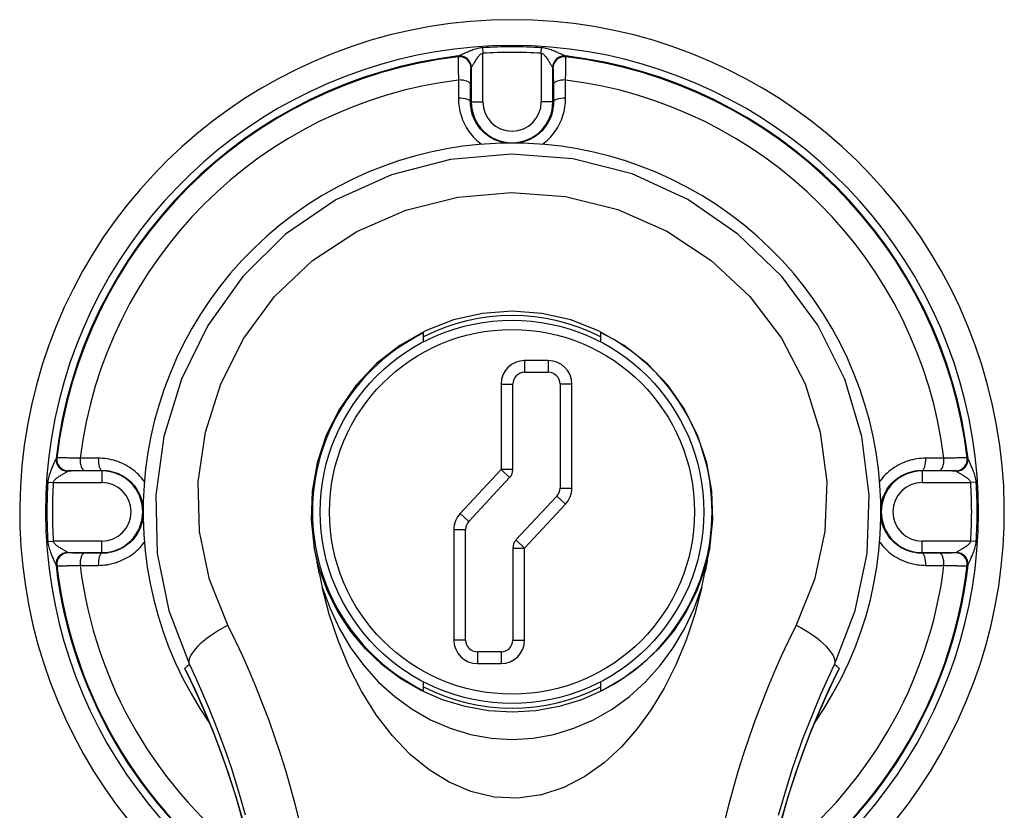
# Model space of a CAD drawing. Header units: inches. Extents: x 4 to 150, y 6 to 82.
# Tile 91 of 100: x 59.31 to 60.97, y 33.17 to 34.51. Entities that reach past the tile are written whole.
import ezdxf

# ---------------------------------------------------------------- set-up
doc = ezdxf.new("R2010")
doc.units = ezdxf.units.IN
doc.header["$MEASUREMENT"] = 0
doc.layers.add('Visible Edges(ANSI)', color=7, linetype='Continuous', lineweight=25)
doc.layers.add('Visible Tangent Edges(ANSI)', color=7, linetype='Continuous', lineweight=25)

msp = doc.modelspace()

# ---------------------------------------------------------------- linework, layer by layer
at = {"layer": 'Visible Edges(ANSI)'}
for p, q in [((59.9893, 33.9605), (59.9893, 33.9755)), ((60.2893, 33.9765), (60.2893, 33.9605)), ((60.1607, 33.9088), (60.2007, 33.9088)), ((60.1407, 33.7441), (60.1407, 33.8888)), ((60.2207, 33.8888), (60.2207, 33.7126)), ((60.066, 33.6562), (60.1353, 33.7304)), ((60.2153, 33.6989), (60.146, 33.6247)), ((60.0607, 33.4551), (60.0607, 33.6425)), ((60.1407, 33.611), (60.1407, 33.4551)), ((60.1207, 33.4351), (60.0807, 33.4351)), ((59.9893, 33.3694), (59.9893, 33.3843)), ((60.2893, 33.3843), (60.2893, 33.3684))]:
    msp.add_line(p, q, dxfattribs=at)
at = {"layer": 'Visible Edges(ANSI)', "flags": 128}
for points in [[(60.4744, 33.6105), (60.4796, 33.6587), (60.478, 33.7074), (60.4694, 33.7556), (60.4538, 33.8023), (60.4316, 33.8464), (60.403, 33.8872), (60.3687, 33.9234), (60.3293, 33.9544), (60.2856, 33.9793), (60.2388, 33.9975), (60.1896, 34.0086), (60.1393, 34.0124), (60.0891, 34.0087), (60.0399, 33.9975), (59.993, 33.9793), (59.9493, 33.9544), (59.9098, 33.9235), (59.8755, 33.8872), (59.8469, 33.8464), (59.8247, 33.8024), (59.8092, 33.7556), (59.8005, 33.7074), (59.7989, 33.6587), (59.8042, 33.6105)], [(59.8042, 33.6105), (59.8047, 33.6077), (59.8052, 33.605), (59.8057, 33.6022), (59.8062, 33.5995), (59.8068, 33.5967), (59.8073, 33.594), (59.8078, 33.5912), (59.8084, 33.5885), (59.8089, 33.5857), (59.8095, 33.583), (59.81, 33.5802), (59.8106, 33.5775), (59.8112, 33.5747), (59.8117, 33.572), (59.8123, 33.5692), (59.8129, 33.5665), (59.8135, 33.5638), (59.8141, 33.561), (59.8147, 33.5583), (59.8153, 33.5555), (59.8159, 33.5528), (59.8165, 33.55), (59.8171, 33.5473), (59.8178, 33.5446)], [(60.4608, 33.5446), (60.4614, 33.5473), (60.462, 33.5501), (60.4626, 33.5528), (60.4632, 33.5556), (60.4639, 33.5583), (60.4645, 33.5611), (60.4651, 33.5638), (60.4656, 33.5666), (60.4662, 33.5693), (60.4668, 33.5721), (60.4674, 33.5749), (60.468, 33.5776), (60.4685, 33.5804), (60.4691, 33.5831), (60.4697, 33.5859), (60.4702, 33.5886), (60.4707, 33.5914), (60.4713, 33.5941), (60.4718, 33.5969), (60.4723, 33.5996), (60.4729, 33.6023), (60.4734, 33.6051), (60.4739, 33.6078), (60.4744, 33.6105)], [(60.4608, 33.5446), (60.4488, 33.4992), (60.4341, 33.4549), (60.4167, 33.4129), (60.397, 33.3736), (60.3751, 33.3372), (60.351, 33.304), (60.3247, 33.2741), (60.2953, 33.247), (60.2627, 33.2237), (60.2271, 33.2052), (60.189, 33.1926), (60.149, 33.187), (60.1089, 33.189), (60.0696, 33.1983), (60.0328, 33.214), (59.9987, 33.2351), (59.9669, 33.2613), (59.9371, 33.2925), (59.9094, 33.3284), (59.8844, 33.3683), (59.8629, 33.4105), (59.8447, 33.4543), (59.8298, 33.4989), (59.8178, 33.5446)], [(59.5867, 33.4035), (59.6025, 33.3705), (59.6177, 33.3365), (59.6322, 33.3014), (59.6461, 33.2653), (59.6592, 33.2282), (59.6714, 33.1902), (59.6828, 33.1512), (59.6932, 33.1113), (59.7026, 33.0707), (59.7109, 33.0291), (59.7181, 32.9867), (59.7241, 32.9435), (59.7289, 32.8996), (59.7323, 32.8551), (59.7344, 32.8101), (59.7352, 32.7648)], [(60.5434, 32.7648), (60.5441, 32.8101), (60.5462, 32.8551), (60.5497, 32.8996), (60.5544, 32.9435), (60.5604, 32.9867), (60.5676, 33.0291), (60.576, 33.0707), (60.5853, 33.1113), (60.5957, 33.1512), (60.6071, 33.1902), (60.6194, 33.2282), (60.6325, 33.2653), (60.6463, 33.3014), (60.6609, 33.3365), (60.6761, 33.3705), (60.6918, 33.4035)], [(60.6936, 33.4071), (60.6935, 33.4069), (60.6934, 33.4068), (60.6934, 33.4066), (60.6933, 33.4065), (60.6932, 33.4063), (60.6932, 33.4062), (60.6931, 33.406), (60.693, 33.4059), (60.6929, 33.4057), (60.6929, 33.4056), (60.6928, 33.4054), (60.6927, 33.4053), (60.6926, 33.4051), (60.6926, 33.405), (60.6925, 33.4048), (60.6924, 33.4047), (60.6923, 33.4045), (60.6923, 33.4044), (60.6922, 33.4042), (60.6921, 33.4041), (60.692, 33.4039), (60.692, 33.4038), (60.6919, 33.4036), (60.6918, 33.4035)]]:
    msp.add_lwpolyline(points, dxfattribs=at)
at = {"layer": 'Visible Edges(ANSI)'}
msp.add_circle((60.1393, 33.6724), 0.3248, dxfattribs=at)
for centre, radius, start, end in [((60.1393, 33.6724), 0.834, 299.9141, 240.0859), ((60.1393, 33.6724), 0.625, 325.0605, 214.9395), ((60.1393, 33.6724), 0.3325, 63.1831, 116.8169), ((60.1393, 33.6724), 0.3382, 116.3321, 243.6679), ((60.1393, 33.6724), 0.339, 296.2591, 63.7409), ((60.1607, 33.8888), 0.02, 90, 180), ((60.2007, 33.8888), 0.02, 0, 90), ((60.1207, 33.7441), 0.02, 317.0025, 0), ((60.2007, 33.7126), 0.02, 317.0025, 0), ((60.0807, 33.6425), 0.02, 137.0025, 180), ((60.1607, 33.611), 0.02, 137.0025, 180), ((60.0807, 33.4551), 0.02, 180, 270), ((60.1207, 33.4551), 0.02, 270, 0), ((60.1393, 33.6724), 0.3325, 243.1831, 296.8169)]:
    msp.add_arc(centre, radius, start, end, dxfattribs=at)
at = {"layer": 'Visible Tangent Edges(ANSI)'}
for p, q in [((60.0891, 34.4589), (60.0897, 34.4495)), ((60.0897, 34.3672), (60.0897, 34.4495)), ((60.1888, 34.4495), (60.1894, 34.4589)), ((60.1888, 34.4495), (60.1888, 34.3672)), ((60.048, 34.4443), (60.0479, 34.4436)), ((60.2307, 34.4436), (60.2305, 34.4443)), ((60.0699, 34.4241), (60.07, 34.4248)), ((60.07, 34.4248), (60.07, 34.3672)), ((60.2085, 34.4248), (60.2087, 34.4241)), ((60.2085, 34.3672), (60.2085, 34.4248)), ((60.069, 34.3672), (60.07, 34.3672)), ((60.07, 34.3672), (60.0897, 34.3672)), ((60.2085, 34.3672), (60.1888, 34.3672)), ((60.2095, 34.3672), (60.2085, 34.3672)), ((60.1607, 33.9288), (60.1607, 33.9088)), ((60.2007, 33.9288), (60.1607, 33.9288)), ((60.2007, 33.9288), (60.2007, 33.9088)), ((60.1207, 33.8888), (60.1407, 33.8888)), ((60.1207, 33.8888), (60.1207, 33.7441)), ((60.2407, 33.8888), (60.2207, 33.8888)), ((60.2407, 33.7126), (60.2407, 33.8888)), ((59.3681, 33.7638), (59.3674, 33.7636)), ((60.9111, 33.7636), (60.9105, 33.7638)), ((59.3869, 33.7417), (59.3876, 33.7418)), ((59.4445, 33.7417), (59.3869, 33.7417)), ((59.4445, 33.7427), (59.4445, 33.7417)), ((59.4445, 33.7417), (59.4445, 33.722)), ((60.1207, 33.7441), (60.0514, 33.6698)), ((60.1407, 33.7441), (60.1207, 33.7441)), ((60.1207, 33.7441), (60.1353, 33.7304)), ((60.8341, 33.7427), (60.8341, 33.7417)), ((60.8917, 33.7417), (60.8341, 33.7417)), ((60.8341, 33.7417), (60.8341, 33.722)), ((60.891, 33.7418), (60.8917, 33.7417)), ((59.3528, 33.7226), (59.3622, 33.722)), ((59.3622, 33.722), (59.4445, 33.722)), ((60.2207, 33.7126), (60.2407, 33.7126)), ((60.8341, 33.722), (60.9164, 33.722)), ((60.9257, 33.7226), (60.9164, 33.722)), ((60.2153, 33.6989), (60.2299, 33.6853)), ((60.1607, 33.611), (60.2299, 33.6853)), ((60.0514, 33.6698), (60.066, 33.6562)), ((60.0407, 33.6425), (60.0607, 33.6425)), ((60.0407, 33.6425), (60.0407, 33.4551)), ((59.3528, 33.6223), (59.3622, 33.6229)), ((59.4445, 33.6229), (59.3622, 33.6229)), ((59.4445, 33.6032), (59.4445, 33.6229)), ((60.1407, 33.611), (60.1607, 33.611)), ((60.1607, 33.611), (60.146, 33.6247)), ((60.1607, 33.4551), (60.1607, 33.611)), ((60.9164, 33.6229), (60.8341, 33.6229)), ((60.8341, 33.6032), (60.8341, 33.6229)), ((60.9257, 33.6223), (60.9164, 33.6229)), ((59.3876, 33.603), (59.3869, 33.6032)), ((59.3869, 33.6032), (59.4445, 33.6032)), ((59.4445, 33.6022), (59.4445, 33.6032)), ((60.8341, 33.6032), (60.8917, 33.6032)), ((60.8341, 33.6022), (60.8341, 33.6032)), ((60.8917, 33.6032), (60.891, 33.603)), ((59.3674, 33.5812), (59.3681, 33.581)), ((60.9105, 33.581), (60.9111, 33.5812)), ((60.0607, 33.4551), (60.0407, 33.4551)), ((60.1407, 33.4551), (60.1607, 33.4551)), ((60.0807, 33.4351), (60.0807, 33.4151)), ((60.1207, 33.4351), (60.1207, 33.4151)), ((60.0807, 33.4151), (60.1207, 33.4151))]:
    msp.add_line(p, q, dxfattribs=at)
at = {"layer": 'Visible Tangent Edges(ANSI)', "flags": 128}
for points in [[(60.0488, 34.4449), (60.0487, 34.4449), (60.0487, 34.4448), (60.0486, 34.4448), (60.0486, 34.4448), (60.0485, 34.4448), (60.0485, 34.4447), (60.0485, 34.4447), (60.0484, 34.4447), (60.0484, 34.4447), (60.0483, 34.4446), (60.0483, 34.4446), (60.0483, 34.4446), (60.0482, 34.4446), (60.0482, 34.4445), (60.0482, 34.4445), (60.0482, 34.4445), (60.0481, 34.4445), (60.0481, 34.4444), (60.0481, 34.4444), (60.0481, 34.4444), (60.0481, 34.4444), (60.0481, 34.4443), (60.0481, 34.4443), (60.048, 34.4443)], [(60.0891, 34.4589), (60.0866, 34.4586), (60.0842, 34.4583), (60.0818, 34.4578), (60.0795, 34.4572), (60.0772, 34.4565), (60.0751, 34.4559), (60.073, 34.4551), (60.071, 34.4544), (60.069, 34.4536), (60.0672, 34.4529), (60.0653, 34.4521), (60.0636, 34.4513), (60.0619, 34.4506), (60.0602, 34.4499), (60.0586, 34.4491), (60.0571, 34.4485), (60.0557, 34.4478), (60.0544, 34.4472), (60.0531, 34.4467), (60.052, 34.4462), (60.051, 34.4457), (60.0501, 34.4454), (60.0494, 34.4451), (60.0488, 34.4449)], [(60.0704, 34.4254), (60.0707, 34.4257), (60.071, 34.4262), (60.0714, 34.4268), (60.0719, 34.4276), (60.0724, 34.4284), (60.073, 34.4294), (60.0737, 34.4304), (60.0743, 34.4316), (60.075, 34.4327), (60.0758, 34.434), (60.0766, 34.4353), (60.0774, 34.4366), (60.0782, 34.4379), (60.0791, 34.4393), (60.08, 34.4407), (60.0809, 34.442), (60.0819, 34.4433), (60.0829, 34.4446), (60.0839, 34.4458), (60.085, 34.4469), (60.0861, 34.4478), (60.0873, 34.4486), (60.0885, 34.4492), (60.0897, 34.4495)], [(60.1888, 34.4495), (60.1901, 34.4492), (60.1913, 34.4486), (60.1924, 34.4478), (60.1935, 34.4469), (60.1946, 34.4458), (60.1957, 34.4446), (60.1967, 34.4433), (60.1976, 34.442), (60.1986, 34.4407), (60.1995, 34.4393), (60.2003, 34.4379), (60.2012, 34.4366), (60.202, 34.4353), (60.2028, 34.434), (60.2035, 34.4327), (60.2042, 34.4316), (60.2049, 34.4304), (60.2055, 34.4294), (60.2061, 34.4284), (60.2066, 34.4276), (60.2071, 34.4268), (60.2075, 34.4262), (60.2079, 34.4257), (60.2081, 34.4254)], [(60.2297, 34.4449), (60.2292, 34.4451), (60.2284, 34.4454), (60.2275, 34.4457), (60.2265, 34.4462), (60.2254, 34.4467), (60.2242, 34.4472), (60.2228, 34.4478), (60.2214, 34.4485), (60.2199, 34.4491), (60.2183, 34.4499), (60.2167, 34.4506), (60.215, 34.4513), (60.2132, 34.4521), (60.2114, 34.4529), (60.2095, 34.4536), (60.2075, 34.4544), (60.2055, 34.4551), (60.2034, 34.4559), (60.2013, 34.4565), (60.1991, 34.4572), (60.1967, 34.4578), (60.1944, 34.4583), (60.1919, 34.4586), (60.1894, 34.4589)], [(60.2305, 34.4443), (60.2305, 34.4443), (60.2305, 34.4443), (60.2305, 34.4444), (60.2305, 34.4444), (60.2304, 34.4444), (60.2304, 34.4444), (60.2304, 34.4445), (60.2304, 34.4445), (60.2304, 34.4445), (60.2303, 34.4445), (60.2303, 34.4446), (60.2303, 34.4446), (60.2302, 34.4446), (60.2302, 34.4446), (60.2302, 34.4447), (60.2301, 34.4447), (60.2301, 34.4447), (60.23, 34.4447), (60.23, 34.4448), (60.23, 34.4448), (60.2299, 34.4448), (60.2298, 34.4448), (60.2298, 34.4449), (60.2297, 34.4449)], [(60.0479, 34.4436), (60.0479, 34.4433), (60.0478, 34.4429), (60.0478, 34.4424), (60.0478, 34.4417), (60.0478, 34.4408), (60.0478, 34.4399), (60.0478, 34.4388), (60.0478, 34.4376), (60.0478, 34.4363), (60.0478, 34.4349), (60.0479, 34.4333), (60.0479, 34.4316), (60.0479, 34.4298), (60.048, 34.4279), (60.048, 34.426), (60.0481, 34.4239), (60.0481, 34.4217), (60.0482, 34.4194), (60.0482, 34.4171), (60.0483, 34.4146), (60.0484, 34.4121), (60.0484, 34.4095), (60.0485, 34.4069), (60.0486, 34.4042)], [(60.2299, 34.4042), (60.23, 34.4069), (60.2301, 34.4095), (60.2302, 34.4121), (60.2302, 34.4146), (60.2303, 34.4171), (60.2304, 34.4194), (60.2304, 34.4217), (60.2305, 34.4239), (60.2305, 34.426), (60.2306, 34.4279), (60.2306, 34.4298), (60.2306, 34.4316), (60.2307, 34.4333), (60.2307, 34.4349), (60.2307, 34.4363), (60.2307, 34.4376), (60.2307, 34.4388), (60.2307, 34.4399), (60.2307, 34.4408), (60.2307, 34.4417), (60.2307, 34.4424), (60.2307, 34.4429), (60.2307, 34.4433), (60.2307, 34.4436)], [(60.0692, 34.3967), (60.0692, 34.3986), (60.0692, 34.4004), (60.0693, 34.4022), (60.0693, 34.4039), (60.0693, 34.4056), (60.0693, 34.4073), (60.0693, 34.4088), (60.0694, 34.4104), (60.0694, 34.4118), (60.0694, 34.4132), (60.0695, 34.4145), (60.0695, 34.4158), (60.0695, 34.4169), (60.0695, 34.418), (60.0696, 34.419), (60.0696, 34.4199), (60.0696, 34.4208), (60.0697, 34.4215), (60.0697, 34.4222), (60.0697, 34.4228), (60.0698, 34.4232), (60.0698, 34.4236), (60.0698, 34.4239), (60.0699, 34.4241)], [(60.07, 34.4248), (60.07, 34.4248), (60.07, 34.4249), (60.07, 34.4249), (60.0701, 34.4249), (60.0701, 34.4249), (60.0701, 34.4249), (60.0701, 34.425), (60.0701, 34.425), (60.0701, 34.425), (60.0701, 34.425), (60.0701, 34.4251), (60.0701, 34.4251), (60.0702, 34.4251), (60.0702, 34.4251), (60.0702, 34.4252), (60.0702, 34.4252), (60.0702, 34.4252), (60.0703, 34.4252), (60.0703, 34.4253), (60.0703, 34.4253), (60.0703, 34.4253), (60.0703, 34.4253), (60.0704, 34.4254), (60.0704, 34.4254)], [(60.2081, 34.4254), (60.2082, 34.4254), (60.2082, 34.4253), (60.2082, 34.4253), (60.2082, 34.4253), (60.2083, 34.4253), (60.2083, 34.4252), (60.2083, 34.4252), (60.2083, 34.4252), (60.2083, 34.4252), (60.2084, 34.4251), (60.2084, 34.4251), (60.2084, 34.4251), (60.2084, 34.4251), (60.2084, 34.425), (60.2084, 34.425), (60.2085, 34.425), (60.2085, 34.425), (60.2085, 34.4249), (60.2085, 34.4249), (60.2085, 34.4249), (60.2085, 34.4249), (60.2085, 34.4249), (60.2085, 34.4248), (60.2085, 34.4248)], [(60.2087, 34.4241), (60.2087, 34.4239), (60.2087, 34.4236), (60.2088, 34.4232), (60.2088, 34.4228), (60.2088, 34.4222), (60.2089, 34.4215), (60.2089, 34.4208), (60.2089, 34.4199), (60.209, 34.419), (60.209, 34.418), (60.209, 34.4169), (60.2091, 34.4158), (60.2091, 34.4145), (60.2091, 34.4132), (60.2091, 34.4118), (60.2092, 34.4104), (60.2092, 34.4088), (60.2092, 34.4073), (60.2092, 34.4056), (60.2093, 34.4039), (60.2093, 34.4022), (60.2093, 34.4004), (60.2093, 34.3986), (60.2093, 34.3967)], [(60.0486, 34.4042), (60.0486, 34.403), (60.0486, 34.4017), (60.0486, 34.4004), (60.0486, 34.3991), (60.0486, 34.3979), (60.0486, 34.3966), (60.0486, 34.3953), (60.0486, 34.394), (60.0486, 34.3927), (60.0486, 34.3914), (60.0486, 34.3902), (60.0486, 34.3889), (60.0486, 34.3876), (60.0486, 34.3863), (60.0486, 34.385), (60.0486, 34.3837), (60.0486, 34.3824), (60.0486, 34.3811), (60.0486, 34.3798), (60.0486, 34.3785), (60.0486, 34.3772), (60.0486, 34.3759), (60.0486, 34.3746), (60.0486, 34.3733)], [(60.069, 34.3672), (60.069, 34.3685), (60.069, 34.3697), (60.069, 34.3709), (60.0691, 34.3722), (60.0691, 34.3734), (60.0691, 34.3747), (60.0691, 34.3759), (60.0691, 34.3771), (60.0691, 34.3784), (60.0691, 34.3796), (60.0691, 34.3808), (60.0691, 34.3821), (60.0691, 34.3833), (60.0691, 34.3845), (60.0691, 34.3857), (60.0691, 34.387), (60.0692, 34.3882), (60.0692, 34.3894), (60.0692, 34.3906), (60.0692, 34.3918), (60.0692, 34.3931), (60.0692, 34.3943), (60.0692, 34.3955), (60.0692, 34.3967)], [(60.2093, 34.3967), (60.2093, 34.3955), (60.2093, 34.3943), (60.2093, 34.3931), (60.2094, 34.3918), (60.2094, 34.3906), (60.2094, 34.3894), (60.2094, 34.3882), (60.2094, 34.387), (60.2094, 34.3857), (60.2094, 34.3845), (60.2094, 34.3833), (60.2094, 34.3821), (60.2094, 34.3808), (60.2094, 34.3796), (60.2094, 34.3784), (60.2095, 34.3771), (60.2095, 34.3759), (60.2095, 34.3747), (60.2095, 34.3734), (60.2095, 34.3722), (60.2095, 34.3709), (60.2095, 34.3697), (60.2095, 34.3685), (60.2095, 34.3672)], [(60.23, 34.3733), (60.23, 34.3746), (60.23, 34.3759), (60.23, 34.3772), (60.23, 34.3785), (60.23, 34.3798), (60.23, 34.3811), (60.23, 34.3824), (60.23, 34.3837), (60.23, 34.385), (60.23, 34.3863), (60.23, 34.3876), (60.23, 34.3889), (60.23, 34.3902), (60.23, 34.3914), (60.23, 34.3927), (60.23, 34.394), (60.23, 34.3953), (60.23, 34.3966), (60.23, 34.3979), (60.2299, 34.3991), (60.2299, 34.4004), (60.2299, 34.4017), (60.2299, 34.403), (60.2299, 34.4042)], [(60.0486, 34.3733), (60.0486, 34.3696), (60.0488, 34.3659), (60.0492, 34.3622), (60.0497, 34.3585), (60.0503, 34.3549), (60.0511, 34.3512), (60.052, 34.3476), (60.0531, 34.3439), (60.0543, 34.3404), (60.0556, 34.3368), (60.0571, 34.3334), (60.0587, 34.3299), (60.0604, 34.3266), (60.0623, 34.3232), (60.0643, 34.32), (60.0664, 34.3169), (60.0687, 34.3138), (60.0711, 34.3108), (60.0736, 34.308), (60.0762, 34.3052), (60.0789, 34.3025), (60.0817, 34.3), (60.0846, 34.2976), (60.0876, 34.2953)], [(60.1294, 34.2973), (60.1252, 34.2981), (60.121, 34.2991), (60.1169, 34.3003), (60.1129, 34.3018), (60.109, 34.3035), (60.1052, 34.3054), (60.1016, 34.3076), (60.0981, 34.31), (60.0947, 34.3126), (60.0915, 34.3154), (60.0885, 34.3183), (60.0856, 34.3215), (60.083, 34.3248), (60.0806, 34.3282), (60.0784, 34.3318), (60.0764, 34.3355), (60.0746, 34.3393), (60.0731, 34.3432), (60.0719, 34.3471), (60.0708, 34.3511), (60.07, 34.3551), (60.0694, 34.3591), (60.0691, 34.3632), (60.069, 34.3672)], [(60.2095, 34.3672), (60.2094, 34.3632), (60.2091, 34.3591), (60.2085, 34.3551), (60.2077, 34.351), (60.2067, 34.347), (60.2054, 34.3431), (60.2038, 34.3392), (60.2021, 34.3355), (60.2001, 34.3318), (60.1979, 34.3282), (60.1955, 34.3248), (60.1929, 34.3215), (60.1901, 34.3183), (60.187, 34.3153), (60.1838, 34.3126), (60.1805, 34.31), (60.1769, 34.3076), (60.1733, 34.3054), (60.1695, 34.3035), (60.1656, 34.3018), (60.1616, 34.3003), (60.1575, 34.2991), (60.1533, 34.2981), (60.1491, 34.2974)], [(60.1909, 34.2953), (60.1939, 34.2976), (60.1968, 34.3), (60.1996, 34.3025), (60.2023, 34.3052), (60.2049, 34.3079), (60.2074, 34.3108), (60.2098, 34.3138), (60.212, 34.3168), (60.2141, 34.32), (60.2161, 34.3232), (60.218, 34.3265), (60.2198, 34.3298), (60.2214, 34.3333), (60.2229, 34.3368), (60.2242, 34.3403), (60.2254, 34.3439), (60.2265, 34.3475), (60.2274, 34.3511), (60.2282, 34.3548), (60.2289, 34.3585), (60.2294, 34.3622), (60.2297, 34.3659), (60.2299, 34.3696), (60.23, 34.3733)], [(60.6858, 33.4137), (60.7209, 33.5052), (60.7408, 33.6018), (60.7446, 33.7009), (60.7321, 33.8003), (60.7029, 33.8972), (60.6572, 33.9885), (60.5962, 34.0712), (60.5221, 34.143), (60.4369, 34.2017), (60.3426, 34.245), (60.2421, 34.2707), (60.1387, 34.2787), (60.0353, 34.2695), (59.935, 34.2436), (59.8408, 34.2013), (59.7556, 34.1432), (59.683, 34.0713), (59.624, 33.9883), (59.5793, 33.897), (59.5497, 33.8003), (59.5357, 33.7009), (59.5382, 33.6015), (59.5577, 33.5051), (59.5927, 33.4137)], [(59.658, 33.4803), (59.627, 33.5575), (59.6098, 33.6391), (59.6076, 33.7232), (59.6198, 33.8074), (59.6459, 33.8894), (59.6852, 33.9668), (59.7372, 34.0372), (59.8012, 34.0983), (59.8762, 34.1477), (59.9592, 34.1836), (60.0476, 34.2057), (60.1387, 34.2135), (60.2299, 34.2067), (60.3185, 34.1848), (60.4016, 34.148), (60.4767, 34.0981), (60.542, 34.0371), (60.5957, 33.9669), (60.636, 33.8895), (60.6616, 33.8074), (60.6726, 33.7232), (60.6692, 33.6393), (60.6515, 33.5576), (60.6206, 33.4803)], [(59.3668, 33.7629), (59.3666, 33.7623), (59.3663, 33.7616), (59.366, 33.7607), (59.3655, 33.7597), (59.365, 33.7586), (59.3645, 33.7573), (59.3639, 33.756), (59.3632, 33.7546), (59.3626, 33.7531), (59.3618, 33.7515), (59.3611, 33.7498), (59.3604, 33.7481), (59.3596, 33.7464), (59.3588, 33.7445), (59.3581, 33.7426), (59.3573, 33.7407), (59.3566, 33.7387), (59.3558, 33.7366), (59.3552, 33.7345), (59.3545, 33.7322), (59.3539, 33.7299), (59.3534, 33.7275), (59.3531, 33.7251), (59.3528, 33.7226)], [(59.3674, 33.7636), (59.3674, 33.7636), (59.3673, 33.7636), (59.3673, 33.7636), (59.3673, 33.7636), (59.3673, 33.7636), (59.3673, 33.7636), (59.3672, 33.7636), (59.3672, 33.7635), (59.3672, 33.7635), (59.3672, 33.7635), (59.3671, 33.7635), (59.3671, 33.7634), (59.3671, 33.7634), (59.3671, 33.7634), (59.367, 33.7633), (59.367, 33.7633), (59.367, 33.7632), (59.367, 33.7632), (59.3669, 33.7632), (59.3669, 33.7631), (59.3669, 33.7631), (59.3668, 33.763), (59.3668, 33.7629), (59.3668, 33.7629)], [(59.4075, 33.7631), (59.4048, 33.7632), (59.4022, 33.7633), (59.3996, 33.7633), (59.3971, 33.7634), (59.3946, 33.7635), (59.3923, 33.7635), (59.39, 33.7636), (59.3878, 33.7636), (59.3857, 33.7637), (59.3838, 33.7637), (59.3819, 33.7638), (59.3801, 33.7638), (59.3784, 33.7638), (59.3768, 33.7639), (59.3754, 33.7639), (59.3741, 33.7639), (59.3729, 33.7639), (59.3718, 33.7639), (59.3709, 33.7639), (59.37, 33.7639), (59.3693, 33.7639), (59.3688, 33.7639), (59.3684, 33.7638), (59.3681, 33.7638)], [(59.4384, 33.7631), (59.4371, 33.7631), (59.4358, 33.7631), (59.4345, 33.7631), (59.4332, 33.7631), (59.4319, 33.7631), (59.4306, 33.7631), (59.4293, 33.7631), (59.428, 33.7631), (59.4267, 33.7631), (59.4254, 33.7631), (59.4241, 33.7631), (59.4228, 33.7631), (59.4215, 33.7631), (59.4202, 33.7631), (59.419, 33.7631), (59.4177, 33.7631), (59.4164, 33.7631), (59.4151, 33.7631), (59.4138, 33.7631), (59.4126, 33.7631), (59.4113, 33.7631), (59.41, 33.7631), (59.4087, 33.7631), (59.4075, 33.7631)], [(59.5162, 33.7239), (59.5139, 33.7269), (59.5115, 33.7299), (59.509, 33.7327), (59.5063, 33.7354), (59.5036, 33.738), (59.5008, 33.7406), (59.4978, 33.743), (59.4948, 33.7452), (59.4917, 33.7474), (59.4884, 33.7494), (59.4851, 33.7513), (59.4818, 33.753), (59.4783, 33.7546), (59.4749, 33.7561), (59.4713, 33.7574), (59.4677, 33.7586), (59.4641, 33.7597), (59.4605, 33.7606), (59.4568, 33.7614), (59.4532, 33.762), (59.4495, 33.7625), (59.4458, 33.7629), (59.4421, 33.7631), (59.4384, 33.7631)], [(60.8401, 33.7631), (60.8364, 33.7631), (60.8327, 33.7629), (60.829, 33.7625), (60.8253, 33.762), (60.8217, 33.7614), (60.818, 33.7606), (60.8144, 33.7597), (60.8107, 33.7586), (60.8072, 33.7574), (60.8036, 33.7561), (60.8002, 33.7546), (60.7967, 33.753), (60.7934, 33.7512), (60.7901, 33.7494), (60.7868, 33.7474), (60.7837, 33.7452), (60.7806, 33.743), (60.7776, 33.7406), (60.7748, 33.7381), (60.772, 33.7355), (60.7694, 33.7328), (60.7668, 33.73), (60.7644, 33.7271), (60.7622, 33.724)], [(60.8711, 33.7631), (60.8698, 33.7631), (60.8685, 33.7631), (60.8673, 33.7631), (60.866, 33.7631), (60.8647, 33.7631), (60.8634, 33.7631), (60.8621, 33.7631), (60.8609, 33.7631), (60.8596, 33.7631), (60.8583, 33.7631), (60.857, 33.7631), (60.8557, 33.7631), (60.8544, 33.7631), (60.8531, 33.7631), (60.8518, 33.7631), (60.8505, 33.7631), (60.8492, 33.7631), (60.8479, 33.7631), (60.8466, 33.7631), (60.8453, 33.7631), (60.844, 33.7631), (60.8427, 33.7631), (60.8414, 33.7631), (60.8401, 33.7631)], [(60.9105, 33.7638), (60.9102, 33.7638), (60.9098, 33.7639), (60.9092, 33.7639), (60.9085, 33.7639), (60.9077, 33.7639), (60.9067, 33.7639), (60.9056, 33.7639), (60.9044, 33.7639), (60.9031, 33.7639), (60.9017, 33.7639), (60.9001, 33.7638), (60.8984, 33.7638), (60.8966, 33.7638), (60.8948, 33.7637), (60.8928, 33.7637), (60.8907, 33.7636), (60.8885, 33.7636), (60.8862, 33.7635), (60.8839, 33.7635), (60.8815, 33.7634), (60.8789, 33.7633), (60.8764, 33.7633), (60.8738, 33.7632), (60.8711, 33.7631)], [(60.9117, 33.7629), (60.9117, 33.7629), (60.9117, 33.763), (60.9117, 33.7631), (60.9116, 33.7631), (60.9116, 33.7632), (60.9116, 33.7632), (60.9116, 33.7632), (60.9115, 33.7633), (60.9115, 33.7633), (60.9115, 33.7634), (60.9115, 33.7634), (60.9114, 33.7634), (60.9114, 33.7635), (60.9114, 33.7635), (60.9114, 33.7635), (60.9113, 33.7635), (60.9113, 33.7636), (60.9113, 33.7636), (60.9113, 33.7636), (60.9112, 33.7636), (60.9112, 33.7636), (60.9112, 33.7636), (60.9112, 33.7636), (60.9111, 33.7636)], [(60.9257, 33.7226), (60.9255, 33.7251), (60.9251, 33.7275), (60.9246, 33.7299), (60.924, 33.7322), (60.9234, 33.7344), (60.9227, 33.7366), (60.922, 33.7387), (60.9212, 33.7407), (60.9205, 33.7426), (60.9197, 33.7445), (60.9189, 33.7464), (60.9182, 33.7481), (60.9174, 33.7498), (60.9167, 33.7515), (60.916, 33.753), (60.9153, 33.7545), (60.9147, 33.756), (60.9141, 33.7573), (60.9135, 33.7585), (60.913, 33.7597), (60.9126, 33.7607), (60.9122, 33.7616), (60.9119, 33.7623), (60.9117, 33.7629)], [(59.3622, 33.722), (59.3625, 33.7232), (59.363, 33.7244), (59.3639, 33.7256), (59.3648, 33.7267), (59.3659, 33.7278), (59.3671, 33.7288), (59.3684, 33.7298), (59.3697, 33.7308), (59.3711, 33.7317), (59.3724, 33.7326), (59.3738, 33.7335), (59.3751, 33.7343), (59.3764, 33.7351), (59.3777, 33.7359), (59.379, 33.7367), (59.3802, 33.7374), (59.3813, 33.738), (59.3823, 33.7387), (59.3833, 33.7393), (59.3841, 33.7398), (59.3849, 33.7403), (59.3855, 33.7407), (59.386, 33.741), (59.3863, 33.7413)], [(59.3863, 33.7413), (59.3863, 33.7413), (59.3863, 33.7413), (59.3864, 33.7414), (59.3864, 33.7414), (59.3864, 33.7414), (59.3865, 33.7414), (59.3865, 33.7415), (59.3865, 33.7415), (59.3865, 33.7415), (59.3866, 33.7415), (59.3866, 33.7415), (59.3866, 33.7416), (59.3866, 33.7416), (59.3867, 33.7416), (59.3867, 33.7416), (59.3867, 33.7416), (59.3867, 33.7416), (59.3868, 33.7416), (59.3868, 33.7416), (59.3868, 33.7416), (59.3868, 33.7416), (59.3868, 33.7417), (59.3869, 33.7417), (59.3869, 33.7417)], [(59.3876, 33.7418), (59.3878, 33.7419), (59.3881, 33.7419), (59.3885, 33.7419), (59.3889, 33.742), (59.3895, 33.742), (59.3902, 33.742), (59.3909, 33.7421), (59.3918, 33.7421), (59.3927, 33.7421), (59.3937, 33.7422), (59.3948, 33.7422), (59.3959, 33.7422), (59.3972, 33.7422), (59.3985, 33.7423), (59.3999, 33.7423), (59.4013, 33.7423), (59.4028, 33.7423), (59.4044, 33.7424), (59.4061, 33.7424), (59.4078, 33.7424), (59.4095, 33.7424), (59.4113, 33.7424), (59.4131, 33.7425), (59.415, 33.7425)], [(59.415, 33.7425), (59.4162, 33.7425), (59.4174, 33.7425), (59.4186, 33.7425), (59.4199, 33.7425), (59.4211, 33.7425), (59.4223, 33.7425), (59.4235, 33.7425), (59.4247, 33.7425), (59.426, 33.7426), (59.4272, 33.7426), (59.4284, 33.7426), (59.4296, 33.7426), (59.4309, 33.7426), (59.4321, 33.7426), (59.4333, 33.7426), (59.4346, 33.7426), (59.4358, 33.7426), (59.437, 33.7426), (59.4383, 33.7426), (59.4395, 33.7426), (59.4407, 33.7426), (59.442, 33.7427), (59.4432, 33.7427), (59.4445, 33.7427)], [(59.4445, 33.7427), (59.4485, 33.7426), (59.4526, 33.7422), (59.4566, 33.7417), (59.4606, 33.7409), (59.4646, 33.7398), (59.4685, 33.7386), (59.4724, 33.7371), (59.4762, 33.7353), (59.4799, 33.7333), (59.4834, 33.7311), (59.4869, 33.7287), (59.4901, 33.726), (59.4933, 33.7232), (59.4962, 33.7201), (59.499, 33.7169), (59.5015, 33.7135), (59.5039, 33.71), (59.5061, 33.7063), (59.5081, 33.7025), (59.5098, 33.6986), (59.5113, 33.6946), (59.5126, 33.6906), (59.5136, 33.6865), (59.5143, 33.6823)], [(60.7643, 33.6822), (60.765, 33.6864), (60.766, 33.6906), (60.7672, 33.6947), (60.7687, 33.6987), (60.7704, 33.7026), (60.7723, 33.7064), (60.7745, 33.7101), (60.7768, 33.7136), (60.7794, 33.717), (60.7822, 33.7202), (60.7852, 33.7232), (60.7883, 33.726), (60.7916, 33.7287), (60.7951, 33.7311), (60.7986, 33.7333), (60.8023, 33.7353), (60.8061, 33.737), (60.81, 33.7386), (60.8139, 33.7398), (60.8179, 33.7409), (60.8219, 33.7417), (60.826, 33.7423), (60.83, 33.7426), (60.8341, 33.7427)], [(60.8341, 33.7427), (60.8353, 33.7427), (60.8365, 33.7427), (60.8378, 33.7426), (60.839, 33.7426), (60.8403, 33.7426), (60.8415, 33.7426), (60.8427, 33.7426), (60.844, 33.7426), (60.8452, 33.7426), (60.8464, 33.7426), (60.8477, 33.7426), (60.8489, 33.7426), (60.8501, 33.7426), (60.8514, 33.7426), (60.8526, 33.7426), (60.8538, 33.7425), (60.855, 33.7425), (60.8563, 33.7425), (60.8575, 33.7425), (60.8587, 33.7425), (60.8599, 33.7425), (60.8611, 33.7425), (60.8623, 33.7425), (60.8635, 33.7425)], [(60.8635, 33.7425), (60.8654, 33.7425), (60.8672, 33.7424), (60.869, 33.7424), (60.8708, 33.7424), (60.8725, 33.7424), (60.8741, 33.7424), (60.8757, 33.7423), (60.8772, 33.7423), (60.8786, 33.7423), (60.88, 33.7423), (60.8813, 33.7422), (60.8826, 33.7422), (60.8838, 33.7422), (60.8848, 33.7422), (60.8858, 33.7421), (60.8868, 33.7421), (60.8876, 33.7421), (60.8884, 33.742), (60.889, 33.742), (60.8896, 33.742), (60.8901, 33.7419), (60.8905, 33.7419), (60.8908, 33.7419), (60.891, 33.7418)], [(60.8917, 33.7417), (60.8917, 33.7417), (60.8917, 33.7417), (60.8917, 33.7416), (60.8917, 33.7416), (60.8918, 33.7416), (60.8918, 33.7416), (60.8918, 33.7416), (60.8918, 33.7416), (60.8919, 33.7416), (60.8919, 33.7416), (60.8919, 33.7416), (60.8919, 33.7416), (60.892, 33.7415), (60.892, 33.7415), (60.892, 33.7415), (60.892, 33.7415), (60.8921, 33.7415), (60.8921, 33.7414), (60.8921, 33.7414), (60.8921, 33.7414), (60.8922, 33.7414), (60.8922, 33.7413), (60.8922, 33.7413), (60.8922, 33.7413)], [(60.8922, 33.7413), (60.8926, 33.741), (60.893, 33.7407), (60.8937, 33.7403), (60.8944, 33.7398), (60.8953, 33.7392), (60.8962, 33.7387), (60.8973, 33.738), (60.8984, 33.7374), (60.8996, 33.7367), (60.9008, 33.7359), (60.9021, 33.7351), (60.9034, 33.7343), (60.9048, 33.7335), (60.9061, 33.7326), (60.9075, 33.7317), (60.9088, 33.7308), (60.9102, 33.7298), (60.9114, 33.7288), (60.9126, 33.7278), (60.9137, 33.7267), (60.9147, 33.7256), (60.9155, 33.7244), (60.9161, 33.7232), (60.9164, 33.722)], [(59.5143, 33.6626), (59.5135, 33.6584), (59.5125, 33.6543), (59.5113, 33.6502), (59.5098, 33.6462), (59.5081, 33.6422), (59.5062, 33.6384), (59.5041, 33.6348), (59.5017, 33.6312), (59.4991, 33.6279), (59.4963, 33.6246), (59.4934, 33.6216), (59.4902, 33.6188), (59.4869, 33.6162), (59.4835, 33.6138), (59.4799, 33.6115), (59.4762, 33.6096), (59.4724, 33.6078), (59.4686, 33.6063), (59.4646, 33.605), (59.4607, 33.604), (59.4566, 33.6032), (59.4526, 33.6026), (59.4485, 33.6023), (59.4445, 33.6022)], [(60.8341, 33.6022), (60.83, 33.6023), (60.826, 33.6026), (60.8219, 33.6032), (60.8179, 33.604), (60.8139, 33.605), (60.81, 33.6063), (60.8061, 33.6078), (60.8024, 33.6095), (60.7987, 33.6115), (60.7951, 33.6137), (60.7917, 33.6162), (60.7884, 33.6188), (60.7853, 33.6217), (60.7823, 33.6247), (60.7796, 33.628), (60.777, 33.6313), (60.7746, 33.6349), (60.7724, 33.6385), (60.7705, 33.6423), (60.7687, 33.6462), (60.7672, 33.6502), (60.766, 33.6543), (60.7649, 33.6584), (60.7642, 33.6626)], [(59.3528, 33.6223), (59.3531, 33.6198), (59.3534, 33.6173), (59.3539, 33.6149), (59.3545, 33.6126), (59.3551, 33.6104), (59.3558, 33.6083), (59.3566, 33.6062), (59.3573, 33.6042), (59.3581, 33.6022), (59.3588, 33.6003), (59.3596, 33.5985), (59.3604, 33.5967), (59.3611, 33.595), (59.3618, 33.5934), (59.3625, 33.5918), (59.3632, 33.5903), (59.3639, 33.5889), (59.3645, 33.5875), (59.365, 33.5863), (59.3655, 33.5852), (59.366, 33.5842), (59.3663, 33.5833), (59.3666, 33.5825), (59.3668, 33.582)], [(59.3863, 33.6036), (59.386, 33.6038), (59.3855, 33.6042), (59.3849, 33.6046), (59.3841, 33.6051), (59.3833, 33.6056), (59.3823, 33.6062), (59.3813, 33.6068), (59.3801, 33.6075), (59.3789, 33.6082), (59.3777, 33.6089), (59.3764, 33.6097), (59.3751, 33.6105), (59.3738, 33.6114), (59.3724, 33.6122), (59.371, 33.6131), (59.3697, 33.6141), (59.3684, 33.615), (59.3671, 33.616), (59.3659, 33.6171), (59.3648, 33.6181), (59.3638, 33.6193), (59.363, 33.6204), (59.3625, 33.6216), (59.3622, 33.6229)], [(59.4384, 33.5817), (59.4421, 33.5818), (59.4458, 33.582), (59.4495, 33.5823), (59.4532, 33.5828), (59.4569, 33.5835), (59.4605, 33.5842), (59.4642, 33.5852), (59.4678, 33.5862), (59.4714, 33.5874), (59.4749, 33.5888), (59.4784, 33.5902), (59.4818, 33.5919), (59.4852, 33.5936), (59.4885, 33.5955), (59.4917, 33.5975), (59.4949, 33.5996), (59.4979, 33.6019), (59.5009, 33.6043), (59.5038, 33.6067), (59.5065, 33.6093), (59.5092, 33.6121), (59.5117, 33.6149), (59.5141, 33.6178), (59.5164, 33.6208)], [(60.4743, 33.6114), (60.4651, 33.5731), (60.4516, 33.5371), (60.434, 33.5026), (60.4127, 33.4703), (60.3877, 33.4404), (60.3593, 33.4135), (60.3278, 33.3898), (60.2936, 33.3699), (60.2572, 33.354), (60.2189, 33.3424), (60.1795, 33.3354), (60.1396, 33.333), (60.0995, 33.3353), (60.06, 33.3423), (60.0218, 33.3539), (59.9853, 33.3697), (59.9511, 33.3896), (59.9196, 33.4131), (59.8912, 33.44), (59.8662, 33.4698), (59.8448, 33.5022), (59.8271, 33.5368), (59.8135, 33.573), (59.8042, 33.6114)], [(60.7624, 33.6209), (60.7646, 33.6179), (60.767, 33.615), (60.7696, 33.6122), (60.7722, 33.6094), (60.7749, 33.6068), (60.7778, 33.6043), (60.7807, 33.6019), (60.7838, 33.5996), (60.7869, 33.5975), (60.7901, 33.5954), (60.7934, 33.5936), (60.7968, 33.5918), (60.8002, 33.5902), (60.8037, 33.5887), (60.8072, 33.5874), (60.8108, 33.5862), (60.8144, 33.5852), (60.818, 33.5842), (60.8217, 33.5835), (60.8254, 33.5828), (60.8291, 33.5823), (60.8328, 33.582), (60.8364, 33.5818), (60.8401, 33.5817)], [(60.9164, 33.6229), (60.9161, 33.6216), (60.9155, 33.6204), (60.9147, 33.6193), (60.9137, 33.6181), (60.9126, 33.6171), (60.9114, 33.616), (60.9101, 33.615), (60.9088, 33.6141), (60.9075, 33.6131), (60.9061, 33.6122), (60.9048, 33.6114), (60.9034, 33.6105), (60.9021, 33.6097), (60.9008, 33.6089), (60.8996, 33.6082), (60.8984, 33.6075), (60.8973, 33.6068), (60.8962, 33.6062), (60.8953, 33.6056), (60.8944, 33.6051), (60.8936, 33.6046), (60.893, 33.6042), (60.8926, 33.6038), (60.8922, 33.6036)], [(60.9117, 33.582), (60.9119, 33.5825), (60.9122, 33.5833), (60.9126, 33.5842), (60.913, 33.5852), (60.9135, 33.5863), (60.9141, 33.5875), (60.9147, 33.5889), (60.9153, 33.5903), (60.916, 33.5918), (60.9167, 33.5934), (60.9174, 33.595), (60.9182, 33.5967), (60.9189, 33.5985), (60.9197, 33.6003), (60.9205, 33.6022), (60.9212, 33.6042), (60.922, 33.6062), (60.9227, 33.6083), (60.9234, 33.6104), (60.924, 33.6126), (60.9246, 33.6149), (60.9251, 33.6173), (60.9255, 33.6198), (60.9257, 33.6223)], [(59.3869, 33.6032), (59.3869, 33.6032), (59.3868, 33.6032), (59.3868, 33.6032), (59.3868, 33.6032), (59.3868, 33.6032), (59.3868, 33.6032), (59.3867, 33.6032), (59.3867, 33.6032), (59.3867, 33.6033), (59.3867, 33.6033), (59.3866, 33.6033), (59.3866, 33.6033), (59.3866, 33.6033), (59.3866, 33.6033), (59.3865, 33.6033), (59.3865, 33.6034), (59.3865, 33.6034), (59.3865, 33.6034), (59.3864, 33.6034), (59.3864, 33.6035), (59.3864, 33.6035), (59.3863, 33.6035), (59.3863, 33.6035), (59.3863, 33.6036)], [(59.415, 33.6024), (59.4131, 33.6024), (59.4113, 33.6024), (59.4095, 33.6024), (59.4078, 33.6024), (59.4061, 33.6025), (59.4044, 33.6025), (59.4029, 33.6025), (59.4013, 33.6025), (59.3999, 33.6026), (59.3985, 33.6026), (59.3972, 33.6026), (59.396, 33.6026), (59.3948, 33.6027), (59.3937, 33.6027), (59.3927, 33.6027), (59.3918, 33.6028), (59.3909, 33.6028), (59.3902, 33.6028), (59.3895, 33.6029), (59.3889, 33.6029), (59.3885, 33.6029), (59.3881, 33.603), (59.3878, 33.603), (59.3876, 33.603)], [(59.4445, 33.6022), (59.4432, 33.6022), (59.442, 33.6022), (59.4407, 33.6022), (59.4395, 33.6022), (59.4383, 33.6022), (59.437, 33.6022), (59.4358, 33.6022), (59.4346, 33.6022), (59.4333, 33.6022), (59.4321, 33.6023), (59.4309, 33.6023), (59.4296, 33.6023), (59.4284, 33.6023), (59.4272, 33.6023), (59.426, 33.6023), (59.4247, 33.6023), (59.4235, 33.6023), (59.4223, 33.6023), (59.4211, 33.6023), (59.4199, 33.6023), (59.4186, 33.6023), (59.4174, 33.6024), (59.4162, 33.6024), (59.415, 33.6024)], [(60.8635, 33.6024), (60.8623, 33.6024), (60.8611, 33.6024), (60.8599, 33.6023), (60.8587, 33.6023), (60.8575, 33.6023), (60.8563, 33.6023), (60.855, 33.6023), (60.8538, 33.6023), (60.8526, 33.6023), (60.8514, 33.6023), (60.8501, 33.6023), (60.8489, 33.6023), (60.8477, 33.6023), (60.8464, 33.6023), (60.8452, 33.6022), (60.844, 33.6022), (60.8427, 33.6022), (60.8415, 33.6022), (60.8403, 33.6022), (60.839, 33.6022), (60.8378, 33.6022), (60.8365, 33.6022), (60.8353, 33.6022), (60.8341, 33.6022)], [(60.891, 33.603), (60.8908, 33.603), (60.8905, 33.603), (60.8901, 33.6029), (60.8896, 33.6029), (60.889, 33.6029), (60.8884, 33.6028), (60.8876, 33.6028), (60.8868, 33.6028), (60.8859, 33.6027), (60.8849, 33.6027), (60.8838, 33.6027), (60.8826, 33.6026), (60.8814, 33.6026), (60.88, 33.6026), (60.8787, 33.6026), (60.8772, 33.6025), (60.8757, 33.6025), (60.8741, 33.6025), (60.8725, 33.6025), (60.8708, 33.6024), (60.869, 33.6024), (60.8672, 33.6024), (60.8654, 33.6024), (60.8635, 33.6024)], [(60.8922, 33.6036), (60.8922, 33.6035), (60.8922, 33.6035), (60.8922, 33.6035), (60.8921, 33.6035), (60.8921, 33.6034), (60.8921, 33.6034), (60.8921, 33.6034), (60.892, 33.6034), (60.892, 33.6033), (60.892, 33.6033), (60.892, 33.6033), (60.8919, 33.6033), (60.8919, 33.6033), (60.8919, 33.6033), (60.8919, 33.6033), (60.8918, 33.6032), (60.8918, 33.6032), (60.8918, 33.6032), (60.8918, 33.6032), (60.8917, 33.6032), (60.8917, 33.6032), (60.8917, 33.6032), (60.8917, 33.6032), (60.8917, 33.6032)], [(59.3668, 33.582), (59.3668, 33.5819), (59.3668, 33.5818), (59.3669, 33.5818), (59.3669, 33.5817), (59.3669, 33.5817), (59.367, 33.5817), (59.367, 33.5816), (59.367, 33.5816), (59.367, 33.5815), (59.3671, 33.5815), (59.3671, 33.5815), (59.3671, 33.5814), (59.3671, 33.5814), (59.3672, 33.5814), (59.3672, 33.5813), (59.3672, 33.5813), (59.3672, 33.5813), (59.3673, 33.5813), (59.3673, 33.5813), (59.3673, 33.5812), (59.3673, 33.5812), (59.3673, 33.5812), (59.3674, 33.5812), (59.3674, 33.5812)], [(59.3681, 33.581), (59.3684, 33.581), (59.3688, 33.581), (59.3693, 33.581), (59.37, 33.581), (59.3709, 33.581), (59.3718, 33.581), (59.3729, 33.581), (59.3741, 33.581), (59.3754, 33.581), (59.3769, 33.581), (59.3784, 33.581), (59.3801, 33.581), (59.3819, 33.5811), (59.3838, 33.5811), (59.3858, 33.5812), (59.3879, 33.5812), (59.39, 33.5813), (59.3923, 33.5813), (59.3947, 33.5814), (59.3971, 33.5814), (59.3996, 33.5815), (59.4022, 33.5816), (59.4048, 33.5817), (59.4075, 33.5818)], [(59.4075, 33.5818), (59.4087, 33.5818), (59.41, 33.5818), (59.4113, 33.5817), (59.4126, 33.5817), (59.4138, 33.5817), (59.4151, 33.5817), (59.4164, 33.5817), (59.4177, 33.5817), (59.419, 33.5817), (59.4202, 33.5817), (59.4215, 33.5817), (59.4228, 33.5817), (59.4241, 33.5817), (59.4254, 33.5817), (59.4267, 33.5817), (59.428, 33.5817), (59.4293, 33.5817), (59.4306, 33.5817), (59.4319, 33.5817), (59.4332, 33.5817), (59.4345, 33.5817), (59.4358, 33.5817), (59.4371, 33.5817), (59.4384, 33.5817)], [(60.8401, 33.5817), (60.8414, 33.5817), (60.8427, 33.5817), (60.844, 33.5817), (60.8453, 33.5817), (60.8466, 33.5817), (60.8479, 33.5817), (60.8492, 33.5817), (60.8505, 33.5817), (60.8518, 33.5817), (60.8531, 33.5817), (60.8544, 33.5817), (60.8557, 33.5817), (60.857, 33.5817), (60.8583, 33.5817), (60.8596, 33.5817), (60.8609, 33.5817), (60.8621, 33.5817), (60.8634, 33.5817), (60.8647, 33.5817), (60.866, 33.5817), (60.8673, 33.5817), (60.8685, 33.5818), (60.8698, 33.5818), (60.8711, 33.5818)], [(60.8711, 33.5818), (60.8738, 33.5817), (60.8764, 33.5816), (60.879, 33.5815), (60.8815, 33.5814), (60.8839, 33.5814), (60.8863, 33.5813), (60.8885, 33.5813), (60.8907, 33.5812), (60.8928, 33.5812), (60.8948, 33.5811), (60.8967, 33.5811), (60.8985, 33.581), (60.9001, 33.581), (60.9017, 33.581), (60.9031, 33.581), (60.9045, 33.581), (60.9057, 33.581), (60.9067, 33.581), (60.9077, 33.581), (60.9085, 33.581), (60.9092, 33.581), (60.9098, 33.581), (60.9102, 33.581), (60.9105, 33.581)], [(60.9111, 33.5812), (60.9112, 33.5812), (60.9112, 33.5812), (60.9112, 33.5812), (60.9112, 33.5812), (60.9113, 33.5813), (60.9113, 33.5813), (60.9113, 33.5813), (60.9113, 33.5813), (60.9114, 33.5813), (60.9114, 33.5814), (60.9114, 33.5814), (60.9114, 33.5814), (60.9115, 33.5815), (60.9115, 33.5815), (60.9115, 33.5815), (60.9115, 33.5816), (60.9116, 33.5816), (60.9116, 33.5817), (60.9116, 33.5817), (60.9116, 33.5817), (60.9117, 33.5818), (60.9117, 33.5818), (60.9117, 33.5819), (60.9117, 33.582)], [(59.8178, 33.5446), (59.831, 33.5085), (59.8473, 33.4741), (59.8665, 33.4416), (59.8886, 33.4114), (59.9133, 33.3839), (59.9405, 33.3593), (59.97, 33.3378), (60.0014, 33.3198), (60.0344, 33.3055), (60.0687, 33.2951), (60.1039, 33.2888), (60.1394, 33.2867), (60.1749, 33.2888), (60.21, 33.2951), (60.2443, 33.3055), (60.2773, 33.3198), (60.3087, 33.3379), (60.3382, 33.3594), (60.3655, 33.3841), (60.3902, 33.4117), (60.4122, 33.4419), (60.4314, 33.4743), (60.4476, 33.5086), (60.4607, 33.5445)], [(59.7792, 33.1481), (59.772, 33.177), (59.7642, 33.2056), (59.7559, 33.2342), (59.7471, 33.2625), (59.7377, 33.2906), (59.7278, 33.3185), (59.7174, 33.3461), (59.7065, 33.3735), (59.6951, 33.4007), (59.6832, 33.4275), (59.6708, 33.454), (59.658, 33.4803)], [(60.6206, 33.4803), (60.6077, 33.454), (60.5954, 33.4275), (60.5835, 33.4006), (60.5721, 33.3735), (60.5611, 33.3461), (60.5507, 33.3184), (60.5408, 33.2905), (60.5314, 33.2624), (60.5226, 33.234), (60.5143, 33.2055), (60.5065, 33.1768), (60.4993, 33.1479)], [(59.5927, 33.4137), (59.5924, 33.4134), (59.592, 33.4132), (59.5917, 33.4129), (59.5914, 33.4126), (59.5911, 33.4123), (59.5908, 33.4121), (59.5904, 33.4118), (59.5901, 33.4115), (59.5898, 33.4112), (59.5895, 33.411), (59.5891, 33.4107), (59.5888, 33.4104), (59.5885, 33.4101), (59.5882, 33.4098), (59.5878, 33.4096), (59.5875, 33.4093), (59.5872, 33.409), (59.5869, 33.4087), (59.5866, 33.4085), (59.5862, 33.4082), (59.5859, 33.4079), (59.5856, 33.4076), (59.5853, 33.4074), (59.5849, 33.4071)], [(59.5927, 33.4137), (59.6041, 33.3893), (59.6152, 33.3647), (59.6258, 33.3397), (59.636, 33.3145), (59.6457, 33.2891), (59.655, 33.2634), (59.6639, 33.2375), (59.6722, 33.2114), (59.6801, 33.1851), (59.6875, 33.1586)], [(60.591, 33.1585), (60.5984, 33.185), (60.6063, 33.2113), (60.6146, 33.2374), (60.6235, 33.2634), (60.6328, 33.2891), (60.6425, 33.3145), (60.6527, 33.3397), (60.6633, 33.3647), (60.6744, 33.3893), (60.6858, 33.4137)], [(60.6936, 33.4071), (60.6933, 33.4074), (60.6929, 33.4076), (60.6926, 33.4079), (60.6923, 33.4082), (60.692, 33.4085), (60.6917, 33.4087), (60.6913, 33.409), (60.691, 33.4093), (60.6907, 33.4096), (60.6904, 33.4098), (60.69, 33.4101), (60.6897, 33.4104), (60.6894, 33.4107), (60.6891, 33.411), (60.6888, 33.4112), (60.6884, 33.4115), (60.6881, 33.4118), (60.6878, 33.4121), (60.6875, 33.4123), (60.6871, 33.4126), (60.6868, 33.4129), (60.6865, 33.4132), (60.6862, 33.4134), (60.6858, 33.4137)], [(59.5867, 33.4035), (59.5866, 33.4036), (59.5866, 33.4038), (59.5865, 33.4039), (59.5864, 33.4041), (59.5863, 33.4042), (59.5863, 33.4044), (59.5862, 33.4045), (59.5861, 33.4047), (59.5861, 33.4048), (59.586, 33.405), (59.5859, 33.4051), (59.5858, 33.4053), (59.5858, 33.4054), (59.5857, 33.4056), (59.5856, 33.4057), (59.5855, 33.4059), (59.5855, 33.406), (59.5854, 33.4062), (59.5853, 33.4063), (59.5852, 33.4065), (59.5852, 33.4066), (59.5851, 33.4068), (59.585, 33.4069), (59.5849, 33.4071)], [(59.6858, 33.1403), (59.6784, 33.1667), (59.6706, 33.1928), (59.6625, 33.2184), (59.6539, 33.2436), (59.645, 33.2683), (59.6357, 33.2926), (59.6261, 33.3164), (59.6163, 33.3398), (59.6061, 33.3627), (59.5956, 33.3851), (59.5849, 33.4071)], [(60.6936, 33.4071), (60.6829, 33.3851), (60.6725, 33.3627), (60.6623, 33.3398), (60.6524, 33.3164), (60.6428, 33.2926), (60.6335, 33.2683), (60.6246, 33.2436), (60.6161, 33.2184), (60.6079, 33.1928), (60.6001, 33.1667), (60.5928, 33.1403)]]:
    msp.add_lwpolyline(points, dxfattribs=at)
at = {"layer": 'Visible Tangent Edges(ANSI)'}
msp.add_circle((60.1393, 33.6724), 0.3091, dxfattribs=at)
for centre, radius, start, end in [((60.1393, 33.6724), 0.7902, 302.4711, 237.5289), ((60.1393, 33.6724), 0.7778, 96.6798, 173.3202), ((60.1393, 33.6724), 0.788, 86.3514, 93.6486), ((60.1393, 33.6724), 0.7787, 86.3514, 93.6486), ((60.1393, 33.6724), 0.7778, 6.6798, 83.3202), ((60.1393, 33.6724), 0.7766, 96.7579, 173.2421), ((60.1393, 33.6724), 0.7766, 6.7579, 83.2421), ((60.1393, 33.6724), 0.7374, 97.0627, 172.9373), ((60.1393, 33.6724), 0.7374, 7.0627, 82.9373), ((60.1393, 34.3672), 0.0692, 180, 0), ((60.1393, 34.3672), 0.0496, 180, 0), ((60.1607, 33.8888), 0.04, 90, 180), ((60.2007, 33.8888), 0.04, 0, 90), ((59.4445, 33.6724), 0.0692, 270, 90), ((60.8341, 33.6724), 0.0692, 90, 270), ((60.1393, 33.6724), 0.788, 176.3514, 183.6486), ((60.1393, 33.6724), 0.7787, 176.3514, 183.6486), ((59.4445, 33.6724), 0.0496, 270, 90), ((60.2007, 33.7126), 0.04, 317.0025, 0), ((60.8341, 33.6724), 0.0496, 90, 270), ((60.1393, 33.6724), 0.7787, 356.3514, 3.6486), ((60.1393, 33.6724), 0.788, 356.3514, 3.6486), ((60.0807, 33.6425), 0.04, 137.0025, 180), ((60.1393, 33.6724), 0.7778, 186.6798, 236.6866), ((60.1393, 33.6724), 0.7766, 186.7579, 236.6051), ((60.1393, 33.6724), 0.7374, 187.0627, 233.497), ((60.1393, 33.6724), 0.7778, 303.3134, 353.3202), ((60.1393, 33.6724), 0.7766, 303.3949, 353.2421), ((60.1393, 33.6724), 0.7374, 306.503, 352.9373), ((60.0807, 33.4551), 0.04, 180, 270), ((60.1207, 33.4551), 0.04, 270, 0)]:
    msp.add_arc(centre, radius, start, end, dxfattribs=at)
for centre, major_axis, ratio, start_param, end_param in [((60.0504, 34.4248), (0.0192, -0.0044), 0.997018, 0.228124, 1.914949), ((60.0511, 34.4254), (-0.0087, 0.0177), 0.976901, 4.26551, 5.936313), ((60.2275, 34.4254), (0.0087, 0.0177), 0.976901, 0.346873, 2.017675), ((60.2282, 34.4248), (-0.0192, -0.0044), 0.997018, 4.368236, 6.055061), ((60.0502, 34.4241), (0.0192, -0.0044), 0.997017, 0.2281, 1.915237), ((60.2283, 34.4241), (-0.0192, -0.0044), 0.997017, 4.367948, 6.055085), ((60.0495, 34.3967), (0.0197, -0.0001), 0.383204, 0.018896, 1.621052), ((60.229, 34.3967), (-0.0197, -0.0001), 0.383204, 4.662134, 6.264289), ((60.0493, 34.3672), (0.0197, -0.0001), 0.308135, 0.018346, 1.612425), ((60.2292, 34.3672), (-0.0197, -0.0001), 0.308135, 4.67076, 6.264839), ((59.3863, 33.7606), (-0.0177, 0.0087), 0.976901, 0.346873, 2.017675), ((59.3869, 33.7613), (0.0044, -0.0192), 0.997018, 4.368236, 6.055061), ((59.3876, 33.7615), (0.0044, -0.0192), 0.997017, 4.367948, 6.055085), ((59.415, 33.7622), (0.0001, -0.0197), 0.383204, 4.662134, 6.264289), ((59.4445, 33.7623), (0.0001, -0.0197), 0.308135, 4.67076, 6.264839), ((60.8341, 33.7623), (-0.0001, -0.0197), 0.308135, 0.018346, 1.612425), ((60.8635, 33.7622), (-0.0001, -0.0197), 0.383204, 0.018896, 1.621052), ((60.891, 33.7615), (-0.0044, -0.0192), 0.997017, 0.2281, 1.915237), ((60.8917, 33.7613), (-0.0044, -0.0192), 0.997018, 0.228124, 1.914949), ((60.8922, 33.7606), (0.0177, 0.0087), 0.976901, 4.26551, 5.936313), ((59.3863, 33.5842), (-0.0177, -0.0087), 0.976901, 4.26551, 5.936313), ((59.3869, 33.5835), (0.0044, 0.0192), 0.997018, 0.228124, 1.914949), ((59.3876, 33.5833), (0.0044, 0.0192), 0.997017, 0.2281, 1.915237), ((59.415, 33.5827), (0.0001, 0.0197), 0.383204, 0.018896, 1.621052), ((59.4445, 33.5825), (0.0001, 0.0197), 0.308135, 0.018346, 1.612425), ((60.8341, 33.5825), (-0.0001, 0.0197), 0.308135, 4.67076, 6.264839), ((60.8635, 33.5827), (-0.0001, 0.0197), 0.383204, 4.662134, 6.264289), ((60.891, 33.5833), (-0.0044, 0.0192), 0.997017, 4.367948, 6.055085), ((60.8917, 33.5835), (-0.0044, 0.0192), 0.997018, 4.368236, 6.055061), ((60.8922, 33.5842), (0.0177, -0.0087), 0.976901, 0.346873, 2.017675), ((59.6816, 33.4558), (-0.0887, -0.0427), 0.330309, 4.821764, 6.264694), ((60.5969, 33.4558), (0.0887, -0.0427), 0.330309, 0.018491, 1.461422)]:
    msp.add_ellipse(centre, major_axis=major_axis, ratio=ratio, start_param=start_param, end_param=end_param, dxfattribs=at)

doc.saveas('drawing.dxf')
